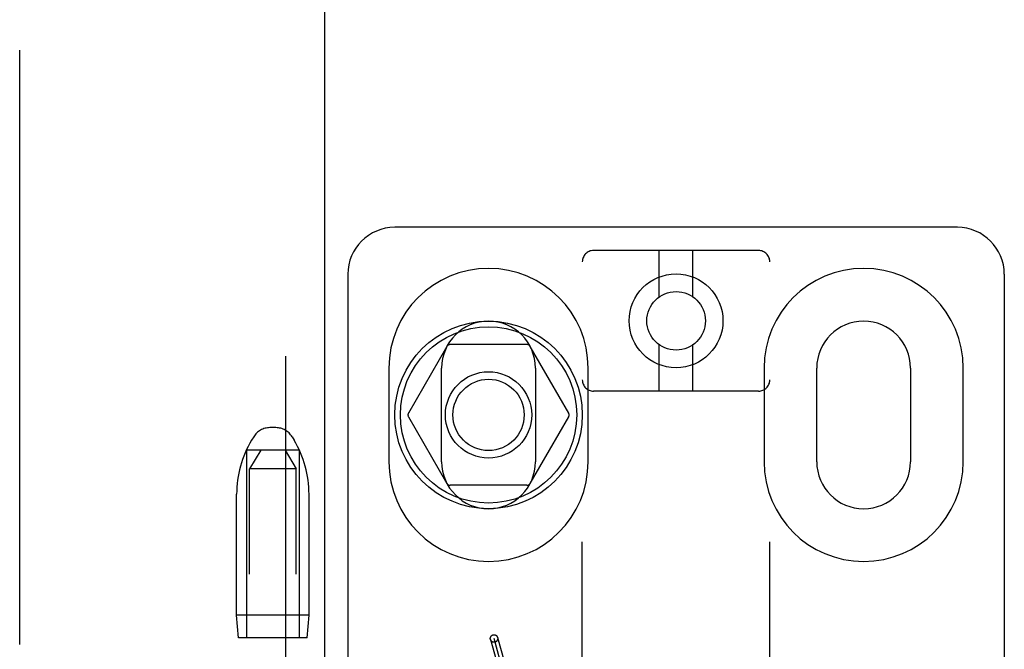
# Model space of a CAD drawing. Header units: inches. Extents: x 0 to 288, y 0 to 186.
# Tile 60 of 73: x 96.93 to 99.56, y 96.33 to 98.01. Entities that reach past the tile are written whole.
import ezdxf

# ---------------------------------------------------------------- set-up
doc = ezdxf.new("R2010")
doc.units = ezdxf.units.IN
doc.header["$LTSCALE"] = 15.847458
doc.header["$MEASUREMENT"] = 0
doc.linetypes.add('HIDDEN', pattern=[0.2, 0.1, -0.1])
doc.layers.add('DEFAULT_2', color=8, linetype='HIDDEN')
doc.layers.add('LEFTHAND_DOOR_ASSEMBLY', color=7, linetype='CONTINUOUS')

msp = doc.modelspace()

# ---------------------------------------------------------------- linework, layer by layer
at = {"layer": 'DEFAULT_2', "color": 8, "linetype": 'HIDDEN'}
for p, q in [((96.9305, 58.3078), (96.9305, 131.3498)), ((99.4305, 97.4538), (97.9305, 97.4538)), ((98.9005, 97.3921), (98.4605, 97.3921)), ((98.6355, 97.2683), (98.6355, 97.3921)), ((98.7255, 97.2683), (98.7255, 97.3921)), ((98.4305, 91.8616), (98.4305, 97.3621)), ((98.9305, 91.8616), (98.9305, 97.3621)), ((97.8055, 97.3288), (97.8055, 92.3288)), ((99.5555, 97.3288), (99.5555, 92.3288)), ((98.0694, 97.1363), (97.9669, 96.9588)), ((98.283, 97.1413), (98.0781, 97.1413)), ((98.3942, 96.9588), (98.2917, 97.1363)), ((98.6355, 97.0171), (98.6355, 97.1409)), ((98.7255, 97.0171), (98.7255, 97.1409)), ((97.9149, 97.0788), (97.9149, 96.8288)), ((98.0555, 96.8288), (98.0555, 97.0788)), ((98.3055, 97.0788), (98.3055, 96.8288)), ((98.4462, 96.8288), (98.4462, 97.0788)), ((98.9149, 97.0788), (98.9149, 96.8288)), ((99.0555, 96.8288), (99.0555, 97.0788)), ((99.3055, 97.0788), (99.3055, 96.8288)), ((99.4462, 96.8288), (99.4462, 97.0788)), ((98.9005, 97.0171), (98.4605, 97.0171)), ((97.9669, 96.9488), (98.0694, 96.7713)), ((98.2917, 96.7713), (98.3942, 96.9488)), ((97.6137, 96.9198), (97.5974, 96.9198)), ((97.5545, 96.8955), (97.5489, 96.8863)), ((97.6566, 96.8955), (97.6621, 96.8863)), ((97.5355, 96.8598), (97.5355, 96.3598)), ((97.6755, 96.8598), (97.5355, 96.8598)), ((97.573, 96.8598), (97.543, 96.8098)), ((97.638, 96.8598), (97.668, 96.8098)), ((97.6755, 96.8598), (97.6755, 96.3598)), ((97.543, 93.3598), (97.543, 96.8098)), ((97.668, 96.8098), (97.543, 96.8098)), ((97.668, 93.3598), (97.668, 96.8098)), ((98.283, 96.7663), (98.0781, 96.7663)), ((97.509, 96.4198), (97.509, 96.7422)), ((97.702, 96.4198), (97.702, 96.7422)), ((97.514, 96.3598), (97.509, 96.4198)), ((97.702, 96.4198), (97.509, 96.4198)), ((97.697, 96.3598), (97.702, 96.4198)), ((97.697, 96.3598), (97.514, 96.3598)), ((98.1855, 96.3551), (98.2364, 96.1721)), ((98.246, 96.1747), (98.1951, 96.3578)), ((98.2047, 96.3605), (98.2556, 96.1774))]:
    msp.add_line(p, q, dxfattribs=at)
for centre, radius in [((98.6805, 97.2046), 0.125), ((98.6805, 97.2046), 0.078), ((98.1805, 96.9538), 0.25), ((98.1805, 96.9538), 0.235), ((98.1805, 96.9538), 0.115), ((98.1805, 96.9538), 0.095), ((98.1951, 96.3578), 0.01)]:
    msp.add_circle(centre, radius, dxfattribs=at)
for centre, radius, start, end in [((97.9305, 97.3288), 0.125, 90, 180), ((99.4305, 97.3288), 0.125, 0, 90), ((98.4605, 97.3621), 0.03, 90, 180), ((98.9005, 97.3621), 0.03, 0, 90), ((98.1805, 97.0788), 0.2656, 0, 180), ((99.1805, 97.0788), 0.2656, 0, 180), ((98.1805, 97.0788), 0.125, 0, 180), ((99.1805, 97.0788), 0.125, 0, 180), ((98.0781, 97.1313), 0.01, 90.0034, 149.9992), ((98.283, 97.1313), 0.01, 30.0031, 89.9988), ((98.4605, 97.0471), 0.03, 180, 270), ((98.9005, 97.0471), 0.03, 270, 360), ((97.9756, 96.9538), 0.01, 150.0037, 209.9986), ((98.3855, 96.9538), 0.01, 330.0037, 29.9986), ((97.5974, 96.8698), 0.05, 90, 149.0363), ((97.6137, 96.8698), 0.05, 30.9637, 90), ((97.789, 96.7422), 0.28, 149.0363, 180), ((97.422, 96.7422), 0.28, 0, 30.9637), ((98.1805, 96.8288), 0.2656, 180, 360), ((98.1805, 96.8288), 0.125, 180, 360), ((99.1805, 96.8288), 0.2656, 180, 360), ((99.1805, 96.8288), 0.125, 180, 360), ((98.0781, 96.7763), 0.01, 210.0031, 269.9988), ((98.283, 96.7763), 0.01, 270.0034, 329.9992)]:
    msp.add_arc(centre, radius, start, end, dxfattribs=at)
at = {"layer": 'LEFTHAND_DOOR_ASSEMBLY', "color": 8, "linetype": 'HIDDEN'}
msp.add_line((97.639, 131.9748), (97.639, 57.6828), dxfattribs=at)
at = {"layer": 'LEFTHAND_DOOR_ASSEMBLY', "color": 3, "linetype": 'Continuous'}
msp.add_line((97.743, 131.9748), (97.743, 57.6828), dxfattribs=at)

doc.saveas('drawing.dxf')
